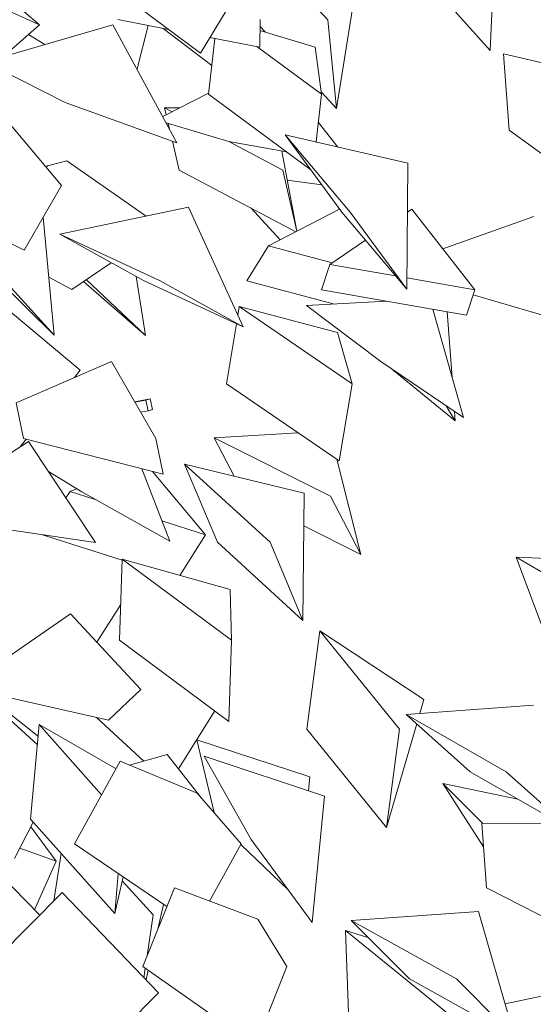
# Model space of a CAD drawing. Extents: x 169645 to 508157, y -5167 to 165945.
# Tile 71 of 130: x 177967 to 178503, y 153463 to 154490. Entities that reach past the tile are written whole.
import ezdxf

# ---------------------------------------------------------------- set-up
doc = ezdxf.new("R2010")
doc.units = 0
doc.header["$MEASUREMENT"] = 0
doc.layers.add('Végétation', color=7, linetype='Continuous')

msp = doc.modelspace()

# ---------------------------------------------------------------- linework, layer by layer
at = {"layer": 'Végétation', "linetype": 'Continuous', "lineweight": 20}
for p, q in [((178458, 154457.6), (178463.9, 154591.5)), ((178288.6, 154489.7), (178202.1, 154582.3)), ((177910.5, 154551.1), (177988, 154484.3)), ((177988, 154484.3), (177864.4, 154539.7)), ((178155.9, 154454.9), (178032.3, 154546.8)), ((178155.9, 154454.9), (178211.5, 154546.8)), ((178458, 154457.6), (178382.6, 154542.1)), ((178297.9, 154397), (178319, 154530.8)), ((178122.7, 154479.6), (178069.6, 154489.9)), ((178217.7, 154461.1), (178218.1, 154489.9)), ((178297.9, 154397), (178288.6, 154489.7)), ((178064.6, 154484.5), (177931.2, 154445.7)), ((177950.3, 154451.3), (177988, 154484.3)), ((178131.4, 154361.3), (178064.6, 154484.5)), ((178089.7, 154438.3), (178101.5, 154483.7)), ((178167.6, 154442), (178117.1, 154480.7)), ((178275.4, 154461.1), (178217.9, 154478.6)), ((178223.2, 154477), (178218, 154482.6)), ((177993.6, 154463.9), (177976.7, 154474.4)), ((178164.2, 154412), (178170.7, 154470.2)), ((178217.7, 154461.1), (178165.8, 154471.2)), ((178282, 154412), (178214.7, 154461.6)), ((178275.4, 154461.1), (178282, 154412)), ((178584.7, 154427.7), (178471.8, 154454.1)), ((178477.9, 154374.5), (178471.8, 154454.1)), ((178014.7, 154403.5), (177931.2, 154445.7)), ((178164.3, 154413.1), (178116.6, 154388.7)), ((178271, 154333.1), (178164.2, 154412)), ((178276.4, 154362.2), (178282, 154412)), ((178297.9, 154397), (178281.7, 154414.4)), ((178131.4, 154361.3), (178014.7, 154403.5)), ((178120.2, 154390.5), (178118.5, 154397.8)), ((178134.4, 154397.8), (178118.5, 154397.8)), ((178126.3, 154393.6), (178118.5, 154397.8)), ((178010.9, 154316.9), (177954.7, 154383.8)), ((178185.3, 154362.6), (178120, 154382.3)), ((178123.6, 154375.6), (178122.2, 154381.6)), ((178299.2, 154356.9), (178278.7, 154382.9)), ((178587.1, 154294.9), (178477.9, 154374.5)), ((178303.2, 154289.1), (178244.1, 154369.7)), ((178372, 154340), (178244.1, 154369.7)), ((178312, 154289.1), (178244.1, 154369.7)), ((178133.6, 154332.8), (178126.6, 154363)), ((178241.6, 154332.8), (178185.3, 154362.6)), ((178245.7, 154351.8), (178185.3, 154362.6)), ((178256.5, 154269.2), (178240.6, 154352.7)), ((177994.8, 154336), (177996.5, 154337.2)), ((178016.5, 154342.6), (177996.5, 154337.2)), ((178099.1, 154284.9), (178016.5, 154342.6)), ((178371.1, 154208.5), (178372, 154340)), ((178255.4, 154268.6), (178133.6, 154332.8)), ((178256.5, 154269.1), (178241.6, 154332.8)), ((177971.9, 154249.2), (177835.7, 154316.9)), ((177971.9, 154249.2), (178010.9, 154316.9)), ((178282.6, 154317.3), (178246.4, 154322.3)), ((178143.3, 154294.3), (178009.2, 154265.9)), ((178200.4, 154169.3), (178143.3, 154294.3)), ((178239.1, 154260.2), (178208.7, 154293.2)), ((178003.4, 154160.8), (177991.8, 154283.8)), ((178301, 154292.1), (178226.8, 154253.8)), ((178371.1, 154208.5), (178303.2, 154289.1)), ((178371.1, 154208.5), (178312, 154289.1)), ((178376.3, 154292.2), (178371.7, 154289)), ((178376.3, 154292.2), (178441.9, 154208)), ((178503.7, 154284.3), (178408.5, 154250.8)), ((178096.5, 154217.6), (178009.2, 154265.9)), ((178113.1, 154217.6), (178009.2, 154265.9)), ((178204.1, 154217.3), (178226.8, 154253.8)), ((178293.2, 154236.1), (178226.8, 154253.8)), ((178328.1, 154259.6), (178290.7, 154234.4)), ((178003.4, 154160.8), (177923.7, 154239)), ((178003.4, 154160.8), (177932, 154239)), ((178021.7, 154208.3), (178062.8, 154236.2)), ((178282.1, 154208), (178290.7, 154234.4)), ((178359.4, 154222.4), (178290.7, 154234.4)), ((178030.5, 154124.1), (177913.7, 154221.8)), ((178021.7, 154208.3), (177997.7, 154221.2)), ((178098.5, 154160.2), (178088.7, 154221.9)), ((178098.5, 154160.2), (178034, 154216.6)), ((178098.5, 154160.2), (178036.8, 154218.6)), ((178200.4, 154169.3), (178096.5, 154217.6)), ((178200.4, 154169.3), (178113.1, 154217.6)), ((178295.5, 154193.1), (178204.1, 154217.3)), ((178441.9, 154208), (178371.2, 154220.3)), ((178433.2, 154181.5), (178282.1, 154208)), ((178433.2, 154181.5), (178441.9, 154208)), ((178552.8, 154169.7), (178440.1, 154202.7)), ((178194.9, 154181.3), (178196.4, 154190.5)), ((178298.8, 154163.4), (178196.4, 154190.5)), ((178314.1, 154109.9), (178196.4, 154190.5)), ((178350, 154196.1), (178266.6, 154191.5)), ((178343.9, 154133.1), (178266.6, 154191.5)), ((178430.1, 154074.7), (178398.1, 154187.6)), ((178418.3, 154116.6), (178413.3, 154185)), ((178182.9, 154109.9), (178193.4, 154172.5)), ((178298.8, 154163.4), (178314.1, 154109.9)), ((178063, 154133.2), (177963.7, 154090)), ((178109.5, 154052.9), (178063, 154133.2)), ((178430.1, 154074.7), (178343.9, 154133.1)), ((178024.5, 154116.4), (178030.5, 154124.1)), ((178421.6, 154071.1), (178357, 154124.2)), ((178300.6, 154029.4), (178182.9, 154109.9)), ((178300.6, 154029.4), (178314.1, 154109.9)), ((177971.2, 154052.9), (177963.7, 154090)), ((178087.4, 154091), (178103.4, 154094.2)), ((178087.6, 154090.7), (178098.9, 154092.8)), ((178103.4, 154094.2), (178098.9, 154092.8)), ((178098.9, 154092.8), (178101.3, 154081.8)), ((178105.8, 154083.2), (178103.4, 154094.2)), ((178093.6, 154080.3), (178101.3, 154081.8)), ((178101.3, 154081.8), (178105.8, 154083.2)), ((178105.7, 154083.2), (178105.8, 154083.2)), ((178421.6, 154071.1), (178412.2, 154086.9)), ((178421.6, 154071.1), (178420.8, 154081)), ((178257.7, 154058.7), (178170, 154053.7)), ((177976.6, 154049.7), (177879.5, 153987.3)), ((177967.9, 154044.1), (177974.2, 154052.1)), ((178116.9, 154015.7), (177971.2, 154052.9)), ((178046.5, 153944.4), (177976.6, 154049.7)), ((178116.9, 154015.7), (178109.5, 154052.9)), ((178191, 154013.5), (178170, 154053.7)), ((178291.4, 153992.8), (178170, 154053.7)), ((178173.5, 153944.6), (178139.2, 154026.1)), ((178263.9, 153995.8), (178139.2, 154026.1)), ((178228.4, 153944.6), (178139.2, 154026.1)), ((178323.1, 153931.9), (178298, 154031.2)), ((178032, 153997.2), (177997.4, 154018.4)), ((178123.9, 153945.7), (178094.9, 154021.3)), ((178106, 154018.5), (178161.1, 153952.4)), ((178015.6, 153991), (178019.9, 153997.7)), ((178026.7, 154000.4), (178019.9, 153997.7)), ((178046, 153989.3), (178019.9, 153997.7)), ((178123.9, 153945.7), (178032, 153997.2)), ((178262.7, 153863), (178263.9, 153995.8)), ((178323.1, 153931.9), (178291.4, 153992.8)), ((178046.5, 153944.4), (177898.3, 153965.9)), ((178161.1, 153952.4), (178115.7, 153967)), ((178323.1, 153931.9), (178263.6, 153961.8)), ((178074.3, 153925.8), (177991.2, 153952.4)), ((178123.9, 153945.7), (178123.8, 153945.7)), ((178134.3, 153910.1), (178161.1, 153952.4)), ((178262.7, 153863), (178173.5, 153944.6)), ((178262.7, 153863), (178228.4, 153944.6)), ((178071.6, 153842.4), (178074.3, 153927)), ((178186.7, 153895.4), (178074.3, 153927)), ((178188.3, 153842.4), (178074.3, 153927)), ((178511.5, 153858.4), (178485.2, 153929)), ((178609.5, 153923.9), (178485.2, 153929)), ((178575.5, 153876.3), (178485.2, 153929)), ((178186.7, 153895.4), (178188.3, 153842.4)), ((178047.8, 153840.3), (178072.8, 153879.8)), ((178020.2, 153870.1), (177952.7, 153822.9)), ((178093.6, 153791), (178020.2, 153870.1)), ((178266.7, 153749.6), (178280.3, 153852.2)), ((178388.8, 153780.6), (178280.3, 153852.2)), ((178363.5, 153749.6), (178280.3, 153852.2)), ((178185.5, 153757.8), (178071.6, 153842.4)), ((178185.5, 153757.8), (178188.3, 153842.4)), ((178060, 153759), (177919, 153791)), ((177985.6, 153733.6), (177924, 153789.9)), ((178060, 153759), (178093.6, 153791)), ((177985.7, 153743.1), (177927.7, 153789)), ((178384.6, 153766), (178388.8, 153780.6)), ((178133, 153708.3), (178171, 153768.6)), ((178503.1, 153774.6), (178370.5, 153765)), ((178096.8, 153716.4), (178047.3, 153761.9)), ((178437.1, 153705.1), (178370.5, 153765)), ((178474.8, 153705.1), (178370.5, 153765)), ((177978.5, 153655.9), (177987.5, 153754.6)), ((178067.8, 153708.3), (177987.5, 153754.6)), ((178052.8, 153681.2), (177987.5, 153754.6)), ((178349.9, 153646.9), (178266.7, 153749.6)), ((178349.9, 153646.9), (178381.4, 153755.2)), ((178349.9, 153646.9), (178363.5, 153749.6)), ((177985.7, 153743.1), (177986.4, 153742.2)), ((178152.3, 153738.5), (178152.2, 153738.6)), ((178269.8, 153700), (178152.2, 153738.6)), ((178170.1, 153662.7), (178152.2, 153738.6)), ((178121.3, 153723.3), (178081.8, 153712.2)), ((178121.3, 153723.3), (178156.9, 153677.8)), ((178285.3, 153679.8), (178159.8, 153721.4)), ((178208.9, 153634.7), (178159.8, 153721.4)), ((178024.5, 153630.1), (178072.2, 153716.2)), ((178072.3, 153716.1), (178072.2, 153716.2)), ((178152.6, 153682.8), (178072.2, 153716.2)), ((178268.7, 153685.3), (178269.8, 153700)), ((178541.4, 153645.2), (178437.1, 153705.1)), ((178541.4, 153645.2), (178474.8, 153705.1)), ((178451.1, 153626.8), (178408.6, 153692.9)), ((178486.8, 153676.6), (178408.6, 153692.9)), ((178450.3, 153651.2), (178408.6, 153692.9)), ((178198.4, 153630.1), (178152.6, 153682.8)), ((178272.4, 153547.9), (178285.3, 153679.8)), ((178066.4, 153557.2), (177978.5, 153655.9)), ((177961.9, 153614.8), (177981.4, 153652.6)), ((177978.8, 153647.6), (178005.4, 153612.1)), ((178530, 153651.7), (178449.4, 153651.2)), ((178449.5, 153651.1), (178449.4, 153651.2)), ((178454.2, 153584), (178449.4, 153651.2)), ((178005.4, 153612.1), (177967.5, 153625.6)), ((178120.8, 153564.5), (178024.5, 153630.1)), ((178165.3, 153570.3), (178198.4, 153630.1)), ((178247.3, 153582.2), (178198, 153629.4)), ((178272.4, 153547.9), (178208.9, 153634.7)), ((178003.1, 153570.7), (178010.5, 153619.9)), ((177982.8, 153561.1), (178005.4, 153612.1)), ((177988.2, 153555.7), (177945.5, 153599.2)), ((178066.4, 153557.2), (178070.2, 153599)), ((178066.4, 153557.2), (178075.3, 153595.5)), ((178106.6, 153556), (178074.3, 153591.3)), ((178095.7, 153502), (178128.7, 153584)), ((178215.6, 153551.6), (178128.7, 153584)), ((178586.6, 153516.8), (178454.2, 153584)), ((177907.5, 153474.5), (178011.6, 153579.2)), ((178112.1, 153474.5), (178011.6, 153579.2)), ((178111.4, 153541), (178117.4, 153566.8)), ((178100.2, 153513.2), (178106.6, 153556)), ((178445.7, 153559.3), (178312.9, 153550)), ((178483.7, 153428.2), (178445.7, 153559.3)), ((178246.1, 153502), (178215.6, 153551.6)), ((178373.7, 153489.1), (178312.9, 153550)), ((178422.8, 153489.1), (178312.9, 153550)), ((178310.1, 153453.8), (178307.2, 153539.7)), ((178330.5, 153532.3), (178307.2, 153539.7)), ((178415.5, 153451.5), (178307.2, 153539.7)), ((178213.1, 153420), (178095.7, 153502)), ((178213.1, 153420), (178246.1, 153502)), ((178096.8, 153490.4), (178098.3, 153500.2)), ((178099.1, 153488.1), (178101.4, 153498.1)), ((178483.7, 153428.2), (178373.7, 153489.1)), ((178483.7, 153428.2), (178422.8, 153489.1)), ((178007.9, 153369.8), (178112.1, 153474.5)), ((178518.2, 153472.4), (178473.6, 153463))]:
    msp.add_line(p, q, dxfattribs=at)
msp.add_point((178105.7, 154083.2), dxfattribs=at)

doc.saveas('drawing.dxf')
